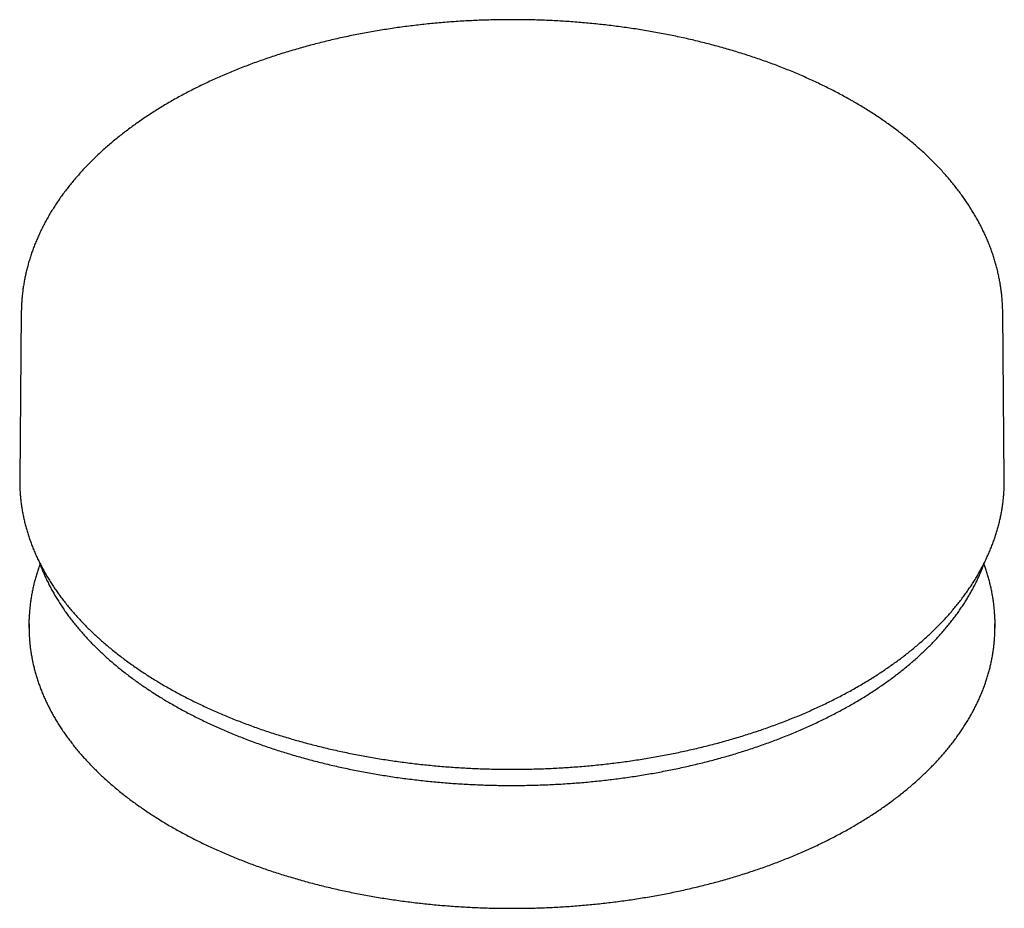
# Model space of a CAD drawing. Header units: millimetres. Extents: x 8 to 990, y 12 to 887.
# Tile 6 of 9: x 925 to 977, y 59 to 106. Entities that reach past the tile are written whole.
import ezdxf

# ---------------------------------------------------------------- set-up
doc = ezdxf.new("R2010")
doc.units = ezdxf.units.MM

msp = doc.modelspace()

# ---------------------------------------------------------------- linework, layer by layer
at = {"color": 7, "linetype": 'Continuous', "lineweight": 30}
for p, q in [((924.782, 90.079), (924.698, 81.234)), ((976.686, 81.234), (976.603, 90.079)), ((925.192, 73.617), (925.192, 73.432)), ((925.192, 73.432), (925.196, 73.193)), ((976.189, 73.196), (976.192, 73.432)), ((976.192, 73.432), (976.192, 73.617))]:
    msp.add_line(p, q, dxfattribs=at)
at = {"color": 7, "linetype": 'Continuous', "lineweight": 30, "flags": 128}
for points in [[(924.698, 81.234), (924.698, 81.151), (924.698, 81.084)], [(976.687, 81.095), (976.687, 81.151), (976.686, 81.234)], [(925.196, 73.382), (925.192, 73.617), (925.196, 73.855)], [(976.189, 73.854), (976.192, 73.617), (976.189, 73.382)]]:
    msp.add_lwpolyline(points, dxfattribs=at)
at = {"color": 7, "linetype": 'Continuous', "lineweight": 30}
for points, knots in [([(968.724, 101.206), (968.672, 101.236), (968.521, 101.322), (968.269, 101.463), (967.966, 101.627), (967.659, 101.788), (967.348, 101.945), (967.032, 102.1), (966.713, 102.252), (966.39, 102.401), (966.063, 102.546), (965.732, 102.689), (965.398, 102.828), (965.06, 102.964), (964.719, 103.096), (964.374, 103.226), (964.027, 103.352), (963.675, 103.474), (963.321, 103.594), (962.964, 103.71), (962.604, 103.822), (962.241, 103.932), (961.875, 104.037), (961.507, 104.14), (961.136, 104.238), (960.762, 104.334), (960.386, 104.426), (960.008, 104.514), (959.628, 104.599), (959.245, 104.68), (958.861, 104.757), (958.474, 104.831), (958.086, 104.902), (957.696, 104.968), (957.304, 105.031), (956.91, 105.091), (956.515, 105.147), (956.119, 105.199), (955.722, 105.247), (955.323, 105.292), (954.923, 105.333), (954.522, 105.37), (954.121, 105.404), (953.718, 105.434), (953.315, 105.46), (952.911, 105.482), (952.506, 105.501), (952.101, 105.516), (951.696, 105.527), (951.291, 105.534), (950.885, 105.538), (950.48, 105.538), (950.074, 105.534), (949.669, 105.526), (949.263, 105.515), (948.859, 105.5), (948.454, 105.481), (948.05, 105.459), (947.647, 105.432), (947.245, 105.402), (946.843, 105.368), (946.442, 105.331), (946.042, 105.29), (945.644, 105.245), (945.246, 105.196), (944.85, 105.144), (944.455, 105.088), (944.062, 105.028), (943.67, 104.965), (943.28, 104.898), (942.892, 104.828), (942.506, 104.754), (942.121, 104.676), (941.739, 104.595), (941.358, 104.51), (940.98, 104.421), (940.605, 104.329), (940.231, 104.234), (939.86, 104.135), (939.492, 104.032), (939.127, 103.927), (938.764, 103.817), (938.404, 103.704), (938.047, 103.588), (937.693, 103.469), (937.342, 103.346), (936.994, 103.22), (936.65, 103.09), (936.308, 102.957), (935.971, 102.821), (935.637, 102.682), (935.306, 102.539), (934.979, 102.394), (934.656, 102.245), (934.337, 102.093), (934.022, 101.938), (933.711, 101.78), (933.403, 101.619), (933.1, 101.455), (932.802, 101.288), (932.507, 101.118), (932.218, 100.945), (931.932, 100.769), (931.651, 100.59), (931.375, 100.409), (931.104, 100.225), (930.837, 100.038), (930.575, 99.848), (930.318, 99.656), (930.067, 99.461), (929.82, 99.264), (929.578, 99.064), (929.342, 98.862), (929.111, 98.657), (928.886, 98.45), (928.666, 98.241), (928.451, 98.03), (928.242, 97.816), (928.039, 97.6), (927.842, 97.383), (927.65, 97.163), (927.464, 96.941), (927.284, 96.718), (927.11, 96.493), (926.942, 96.266), (926.78, 96.037), (926.625, 95.807), (926.475, 95.575), (926.331, 95.342), (926.194, 95.108), (926.063, 94.872), (925.939, 94.635), (925.82, 94.397), (925.708, 94.158), (925.603, 93.918), (925.503, 93.677), (925.41, 93.435), (925.324, 93.193), (925.244, 92.95), (925.17, 92.706), (925.103, 92.462), (925.042, 92.217), (924.987, 91.972), (924.939, 91.726), (924.897, 91.48), (924.862, 91.234), (924.833, 90.987), (924.81, 90.741), (924.794, 90.494), (924.785, 90.273), (924.783, 90.134), (924.783, 90.078)], [0, 0, 0, 0, 0.003606, 0.010416, 0.017226, 0.024034, 0.030842, 0.037649, 0.044454, 0.051258, 0.058062, 0.064863, 0.071664, 0.078463, 0.08526, 0.092057, 0.098851, 0.105644, 0.112436, 0.119226, 0.126015, 0.132802, 0.139588, 0.146373, 0.153156, 0.159938, 0.166718, 0.173498, 0.180276, 0.187053, 0.193828, 0.200603, 0.207377, 0.21415, 0.220921, 0.227692, 0.234462, 0.241231, 0.248, 0.254768, 0.261535, 0.268302, 0.275068, 0.281833, 0.288599, 0.295363, 0.302128, 0.308892, 0.315656, 0.32242, 0.329184, 0.335948, 0.342712, 0.349476, 0.35624, 0.363004, 0.369768, 0.376533, 0.383298, 0.390064, 0.396829, 0.403596, 0.410363, 0.41713, 0.423898, 0.430667, 0.437437, 0.444207, 0.450979, 0.457751, 0.464524, 0.471298, 0.478074, 0.48485, 0.491628, 0.498406, 0.505186, 0.511968, 0.518751, 0.525535, 0.53232, 0.539107, 0.545896, 0.552686, 0.559477, 0.56627, 0.573065, 0.579861, 0.586659, 0.593458, 0.600259, 0.607062, 0.613866, 0.620671, 0.627478, 0.634287, 0.641096, 0.647907, 0.654719, 0.661532, 0.668346, 0.67516, 0.681975, 0.68879, 0.695606, 0.702421, 0.709235, 0.716049, 0.722862, 0.729673, 0.736482, 0.743289, 0.750093, 0.756893, 0.76369, 0.770483, 0.777271, 0.784053, 0.790829, 0.797599, 0.804361, 0.811116, 0.817861, 0.824598, 0.831324, 0.83804, 0.844745, 0.851439, 0.85812, 0.864789, 0.871445, 0.878088, 0.884718, 0.891334, 0.897936, 0.904524, 0.911099, 0.917661, 0.92421, 0.930746, 0.93727, 0.943783, 0.950285, 0.956778, 0.963261, 0.969736, 0.976204, 0.982666, 0.989124, 0.995577, 1, 1, 1, 1]), ([(976.602, 90.077), (976.602, 90.101), (976.602, 90.207), (976.595, 90.396), (976.582, 90.642), (976.562, 90.889), (976.535, 91.135), (976.502, 91.38), (976.463, 91.626), (976.418, 91.871), (976.366, 92.116), (976.308, 92.36), (976.244, 92.603), (976.173, 92.846), (976.096, 93.089), (976.012, 93.331), (975.923, 93.571), (975.827, 93.812), (975.724, 94.051), (975.616, 94.289), (975.501, 94.526), (975.38, 94.763), (975.252, 94.998), (975.119, 95.232), (974.979, 95.464), (974.833, 95.696), (974.681, 95.925), (974.522, 96.154), (974.358, 96.381), (974.188, 96.606), (974.012, 96.829), (973.829, 97.051), (973.641, 97.271), (973.447, 97.489), (973.248, 97.705), (973.042, 97.919), (972.831, 98.131), (972.615, 98.341), (972.393, 98.549), (972.165, 98.754), (971.932, 98.957), (971.694, 99.158), (971.45, 99.356), (971.202, 99.552), (970.948, 99.745), (970.689, 99.936), (970.425, 100.124), (970.157, 100.31), (969.883, 100.492), (969.605, 100.672), (969.322, 100.85), (969.04, 101.021), (968.84, 101.139), (968.735, 101.199), (968.724, 101.206)], [0, 0, 0, 0, 0.005579, 0.02482, 0.044061, 0.063308, 0.082563, 0.10183, 0.121112, 0.140413, 0.159736, 0.179083, 0.198458, 0.217863, 0.2373, 0.256771, 0.276277, 0.295821, 0.315404, 0.335025, 0.354686, 0.374388, 0.394129, 0.41391, 0.43373, 0.453588, 0.473484, 0.493416, 0.513383, 0.533384, 0.553416, 0.573479, 0.59357, 0.613688, 0.63383, 0.653995, 0.674181, 0.694387, 0.714609, 0.734848, 0.7551, 0.775365, 0.79564, 0.815925, 0.836218, 0.856517, 0.876822, 0.897131, 0.917444, 0.937759, 0.958075, 0.978392, 0.997646, 1, 1, 1, 1]), ([(924.699, 81.078), (924.699, 81.057), (924.698, 80.956), (924.705, 80.775), (924.717, 80.536), (924.737, 80.297), (924.763, 80.059), (924.795, 79.82), (924.833, 79.582), (924.878, 79.344), (924.929, 79.107), (924.987, 78.87), (925.051, 78.634), (925.121, 78.398), (925.197, 78.163), (925.28, 77.929), (925.369, 77.695), (925.464, 77.462), (925.565, 77.23), (925.673, 76.999), (925.787, 76.769), (925.907, 76.54), (926.033, 76.312), (926.165, 76.086), (926.303, 75.86), (926.447, 75.636), (926.598, 75.413), (926.754, 75.192), (926.916, 74.972), (927.085, 74.754), (927.259, 74.537), (927.438, 74.322), (927.624, 74.109), (927.815, 73.897), (928.012, 73.687), (928.215, 73.48), (928.423, 73.274), (928.637, 73.07), (928.856, 72.868), (929.08, 72.668), (929.31, 72.47), (929.545, 72.275), (929.785, 72.081), (930.03, 71.89), (930.281, 71.702), (930.536, 71.516), (930.797, 71.332), (931.062, 71.15), (931.332, 70.971), (931.607, 70.795), (931.886, 70.621), (932.17, 70.45), (932.459, 70.282), (932.752, 70.116), (933.049, 69.953), (933.351, 69.793), (933.657, 69.636), (933.967, 69.481), (934.281, 69.33), (934.599, 69.181), (934.921, 69.035), (935.247, 68.893), (935.577, 68.753), (935.91, 68.616), (936.247, 68.483), (936.587, 68.353), (936.931, 68.225), (937.278, 68.101), (937.629, 67.98), (937.982, 67.863), (938.339, 67.748), (938.698, 67.637), (939.061, 67.53), (939.426, 67.425), (939.794, 67.324), (940.165, 67.226), (940.538, 67.132), (940.914, 67.041), (941.292, 66.954), (941.673, 66.87), (942.055, 66.79), (942.44, 66.713), (942.827, 66.639), (943.215, 66.569), (943.606, 66.503), (943.998, 66.44), (944.391, 66.381), (944.787, 66.325), (945.183, 66.274), (945.581, 66.225), (945.981, 66.18), (946.381, 66.139), (946.782, 66.102), (947.185, 66.068), (947.588, 66.038), (947.992, 66.012), (948.397, 65.989), (948.802, 65.97), (949.207, 65.955), (949.613, 65.943), (950.02, 65.935), (950.426, 65.931), (950.833, 65.93), (951.239, 65.933), (951.645, 65.94), (952.051, 65.951), (952.457, 65.965), (952.863, 65.983), (953.267, 66.004), (953.671, 66.03), (954.075, 66.058), (954.478, 66.091), (954.879, 66.127), (955.28, 66.167), (955.68, 66.211), (956.078, 66.258), (956.475, 66.309), (956.871, 66.363), (957.265, 66.422), (957.658, 66.483), (958.049, 66.548), (958.438, 66.617), (958.825, 66.689), (959.21, 66.765), (959.593, 66.845), (959.974, 66.928), (960.353, 67.014), (960.73, 67.104), (961.104, 67.197), (961.475, 67.293), (961.844, 67.393), (962.21, 67.497), (962.574, 67.604), (962.934, 67.714), (963.292, 67.827), (963.647, 67.944), (963.998, 68.063), (964.346, 68.186), (964.691, 68.313), (965.032, 68.442), (965.37, 68.575), (965.705, 68.71), (966.036, 68.849), (966.363, 68.991), (966.686, 69.136), (967.005, 69.283), (967.321, 69.434), (967.632, 69.588), (967.939, 69.744), (968.242, 69.903), (968.541, 70.065), (968.835, 70.23), (969.125, 70.398), (969.411, 70.568), (969.692, 70.741), (969.968, 70.917), (970.24, 71.095), (970.506, 71.275), (970.768, 71.459), (971.026, 71.644), (971.278, 71.832), (971.525, 72.023), (971.767, 72.215), (972.003, 72.41), (972.235, 72.607), (972.461, 72.807), (972.682, 73.008), (972.897, 73.212), (973.107, 73.417), (973.312, 73.625), (973.511, 73.834), (973.704, 74.045), (973.891, 74.258), (974.073, 74.473), (974.249, 74.69), (974.419, 74.908), (974.583, 75.128), (974.742, 75.349), (974.894, 75.572), (975.04, 75.796), (975.181, 76.021), (975.315, 76.248), (975.443, 76.476), (975.565, 76.705), (975.681, 76.935), (975.79, 77.166), (975.894, 77.398), (975.991, 77.631), (976.081, 77.865), (976.166, 78.1), (976.244, 78.335), (976.316, 78.571), (976.382, 78.808), (976.441, 79.045), (976.494, 79.282), (976.54, 79.52), (976.58, 79.758), (976.614, 79.997), (976.642, 80.236), (976.663, 80.475), (976.677, 80.714), (976.685, 80.919), (976.686, 81.044), (976.686, 81.09)], [0, 0, 0, 0, 0.001312, 0.006236, 0.011161, 0.016086, 0.021011, 0.025939, 0.030868, 0.035799, 0.040732, 0.045669, 0.050608, 0.05555, 0.060497, 0.065446, 0.0704, 0.075358, 0.080319, 0.085285, 0.090254, 0.095228, 0.100206, 0.105187, 0.110172, 0.115161, 0.120154, 0.125149, 0.130148, 0.13515, 0.140155, 0.145162, 0.150172, 0.155184, 0.160198, 0.165214, 0.170231, 0.175251, 0.180271, 0.185293, 0.190316, 0.19534, 0.200365, 0.20539, 0.210416, 0.215442, 0.220469, 0.225496, 0.230523, 0.235551, 0.240578, 0.245606, 0.250633, 0.25566, 0.260687, 0.265714, 0.27074, 0.275766, 0.280792, 0.285818, 0.290843, 0.295868, 0.300892, 0.305917, 0.31094, 0.315964, 0.320987, 0.326009, 0.331031, 0.336053, 0.341075, 0.346096, 0.351116, 0.356137, 0.361157, 0.366176, 0.371195, 0.376214, 0.381233, 0.386251, 0.391269, 0.396287, 0.401304, 0.406321, 0.411338, 0.416355, 0.421371, 0.426387, 0.431403, 0.436419, 0.441434, 0.44645, 0.451465, 0.45648, 0.461495, 0.46651, 0.471525, 0.47654, 0.481554, 0.486569, 0.491584, 0.496598, 0.501613, 0.506627, 0.511642, 0.516656, 0.521671, 0.526686, 0.531701, 0.536715, 0.54173, 0.546745, 0.55176, 0.556776, 0.561791, 0.566807, 0.571823, 0.576839, 0.581855, 0.586871, 0.591888, 0.596905, 0.601922, 0.606939, 0.611957, 0.616975, 0.621993, 0.627012, 0.632031, 0.63705, 0.64207, 0.64709, 0.65211, 0.657131, 0.662152, 0.667174, 0.672196, 0.677218, 0.682241, 0.687264, 0.692288, 0.697312, 0.702336, 0.707361, 0.712386, 0.717412, 0.722438, 0.727464, 0.732491, 0.737518, 0.742546, 0.747573, 0.752601, 0.75763, 0.762658, 0.767686, 0.772715, 0.777744, 0.782772, 0.787801, 0.792829, 0.797857, 0.802884, 0.807911, 0.812937, 0.817963, 0.822987, 0.828011, 0.833034, 0.838055, 0.843074, 0.848093, 0.853109, 0.858123, 0.863135, 0.868145, 0.873152, 0.878156, 0.883157, 0.888155, 0.89315, 0.898142, 0.903129, 0.908113, 0.913093, 0.918069, 0.923042, 0.92801, 0.932973, 0.937933, 0.942889, 0.947841, 0.952789, 0.957734, 0.962675, 0.967612, 0.972547, 0.97748, 0.98241, 0.987338, 0.992264, 0.997189, 1, 1, 1, 1]), ([(925.771, 76.769), (925.751, 76.714), (925.702, 76.582), (925.632, 76.372), (925.56, 76.14), (925.495, 75.908), (925.436, 75.675), (925.383, 75.441), (925.337, 75.207), (925.297, 74.973), (925.264, 74.739), (925.236, 74.504), (925.216, 74.269), (925.202, 74.054), (925.198, 73.918), (925.196, 73.86)], [0, 0, 0, 0, 0.058109, 0.138533, 0.218916, 0.29926, 0.379566, 0.459836, 0.540072, 0.620278, 0.700455, 0.780609, 0.860742, 0.940859, 1, 1, 1, 1]), ([(925.728, 76.891), (925.743, 76.848), (925.785, 76.729), (925.861, 76.534), (925.956, 76.305), (926.057, 76.077), (926.164, 75.85), (926.278, 75.624), (926.397, 75.4), (926.523, 75.176), (926.655, 74.953), (926.793, 74.732), (926.936, 74.512), (927.086, 74.293), (927.242, 74.076), (927.404, 73.86), (927.571, 73.646), (927.744, 73.433), (927.924, 73.222), (928.108, 73.013), (928.299, 72.806), (928.495, 72.6), (928.697, 72.396), (928.904, 72.194), (929.117, 71.994), (929.335, 71.796), (929.558, 71.6), (929.787, 71.406), (930.021, 71.215), (930.26, 71.025), (930.504, 70.838), (930.753, 70.653), (931.008, 70.471), (931.267, 70.291), (931.531, 70.113), (931.799, 69.938), (932.073, 69.765), (932.351, 69.595), (932.634, 69.428), (932.921, 69.263), (933.213, 69.101), (933.509, 68.942), (933.809, 68.785), (934.113, 68.631), (934.422, 68.48), (934.734, 68.332), (935.051, 68.187), (935.371, 68.045), (935.696, 67.905), (936.024, 67.769), (936.355, 67.636), (936.691, 67.506), (937.029, 67.379), (937.371, 67.255), (937.717, 67.134), (938.065, 67.017), (938.417, 66.903), (938.772, 66.792), (939.129, 66.684), (939.49, 66.58), (939.853, 66.478), (940.219, 66.381), (940.588, 66.286), (940.959, 66.195), (941.333, 66.108), (941.708, 66.024), (942.087, 65.943), (942.467, 65.866), (942.849, 65.792), (943.233, 65.722), (943.619, 65.656), (944.007, 65.593), (944.397, 65.533), (944.788, 65.477), (945.18, 65.425), (945.574, 65.376), (945.969, 65.331), (946.366, 65.29), (946.763, 65.252), (947.161, 65.218), (947.561, 65.187), (947.961, 65.16), (948.361, 65.137), (948.762, 65.118), (949.164, 65.102), (949.566, 65.09), (949.969, 65.081), (950.371, 65.076), (950.774, 65.075), (951.177, 65.078), (951.579, 65.084), (951.981, 65.094), (952.383, 65.108), (952.785, 65.125), (953.186, 65.146), (953.586, 65.171), (953.986, 65.199), (954.385, 65.231), (954.783, 65.267), (955.18, 65.306), (955.576, 65.349), (955.97, 65.395), (956.364, 65.446), (956.756, 65.499), (957.146, 65.557), (957.535, 65.618), (957.922, 65.682), (958.307, 65.75), (958.691, 65.822), (959.072, 65.897), (959.451, 65.975), (959.829, 66.057), (960.204, 66.143), (960.576, 66.232), (960.946, 66.324), (961.314, 66.42), (961.679, 66.519), (962.041, 66.621), (962.401, 66.727), (962.757, 66.836), (963.111, 66.949), (963.461, 67.064), (963.808, 67.183), (964.152, 67.305), (964.493, 67.43), (964.83, 67.558), (965.164, 67.69), (965.494, 67.824), (965.821, 67.961), (966.143, 68.102), (966.462, 68.245), (966.777, 68.392), (967.088, 68.541), (967.395, 68.693), (967.698, 68.848), (967.996, 69.006), (968.291, 69.166), (968.581, 69.329), (968.866, 69.495), (969.147, 69.664), (969.423, 69.835), (969.695, 70.009), (969.962, 70.185), (970.224, 70.364), (970.481, 70.545), (970.733, 70.728), (970.981, 70.914), (971.223, 71.102), (971.46, 71.293), (971.692, 71.485), (971.918, 71.68), (972.14, 71.877), (972.356, 72.076), (972.566, 72.276), (972.771, 72.479), (972.971, 72.684), (973.165, 72.891), (973.353, 73.099), (973.536, 73.309), (973.712, 73.521), (973.884, 73.735), (974.049, 73.95), (974.208, 74.166), (974.362, 74.384), (974.509, 74.604), (974.651, 74.825), (974.786, 75.047), (974.915, 75.27), (975.039, 75.494), (975.156, 75.72), (975.267, 75.947), (975.372, 76.174), (975.47, 76.403), (975.562, 76.632), (975.625, 76.795), (975.654, 76.882), (975.658, 76.892)], [0, 0, 0, 0, 0.003167, 0.008916, 0.014667, 0.020421, 0.026179, 0.031939, 0.037702, 0.043468, 0.049237, 0.055008, 0.060782, 0.066559, 0.072338, 0.078119, 0.083902, 0.089688, 0.095475, 0.101264, 0.107054, 0.112846, 0.118639, 0.124433, 0.130228, 0.136024, 0.141821, 0.147619, 0.153417, 0.159216, 0.165015, 0.170815, 0.176615, 0.182415, 0.188215, 0.194016, 0.199816, 0.205616, 0.211417, 0.217217, 0.223017, 0.228817, 0.234617, 0.240417, 0.246216, 0.252015, 0.257814, 0.263613, 0.269411, 0.275209, 0.281007, 0.286805, 0.292602, 0.298399, 0.304196, 0.309992, 0.315789, 0.321585, 0.32738, 0.333176, 0.338971, 0.344766, 0.35056, 0.356355, 0.362149, 0.367943, 0.373737, 0.37953, 0.385323, 0.391117, 0.396909, 0.402702, 0.408495, 0.414287, 0.42008, 0.425872, 0.431664, 0.437456, 0.443247, 0.449039, 0.454831, 0.460622, 0.466414, 0.472205, 0.477997, 0.483788, 0.489579, 0.495371, 0.501162, 0.506953, 0.512744, 0.518536, 0.524327, 0.530118, 0.53591, 0.541701, 0.547493, 0.553284, 0.559076, 0.564868, 0.57066, 0.576452, 0.582244, 0.588036, 0.593828, 0.599621, 0.605414, 0.611207, 0.617, 0.622793, 0.628587, 0.63438, 0.640174, 0.645968, 0.651763, 0.657557, 0.663352, 0.669147, 0.674943, 0.680738, 0.686534, 0.692331, 0.698127, 0.703924, 0.709721, 0.715518, 0.721316, 0.727114, 0.732912, 0.738711, 0.74451, 0.750309, 0.756109, 0.761908, 0.767708, 0.773508, 0.779309, 0.785109, 0.79091, 0.796711, 0.802512, 0.808314, 0.814115, 0.819916, 0.825717, 0.831518, 0.837319, 0.84312, 0.84892, 0.854721, 0.86052, 0.866319, 0.872118, 0.877915, 0.883712, 0.889508, 0.895303, 0.901096, 0.906889, 0.912679, 0.918469, 0.924256, 0.930042, 0.935825, 0.941606, 0.947385, 0.953162, 0.958936, 0.964708, 0.970476, 0.976242, 0.982005, 0.987765, 0.993522, 0.999275, 1, 1, 1, 1]), ([(976.188, 73.86), (976.187, 73.904), (976.184, 74.026), (976.172, 74.227), (976.152, 74.462), (976.126, 74.696), (976.094, 74.931), (976.055, 75.165), (976.01, 75.399), (975.959, 75.632), (975.901, 75.865), (975.837, 76.097), (975.767, 76.329), (975.693, 76.553), (975.639, 76.7), (975.613, 76.771)], [0, 0, 0, 0, 0.044851, 0.124897, 0.20495, 0.285012, 0.36509, 0.445186, 0.525304, 0.605449, 0.685623, 0.76583, 0.846071, 0.926349, 1, 1, 1, 1]), ([(925.197, 73.187), (925.198, 73.144), (925.201, 73.022), (925.213, 72.822), (925.232, 72.587), (925.258, 72.352), (925.291, 72.118), (925.329, 71.884), (925.374, 71.65), (925.426, 71.417), (925.483, 71.184), (925.547, 70.952), (925.618, 70.72), (925.694, 70.489), (925.777, 70.259), (925.866, 70.029), (925.961, 69.8), (926.063, 69.572), (926.171, 69.346), (926.284, 69.12), (926.404, 68.895), (926.53, 68.671), (926.663, 68.449), (926.801, 68.228), (926.945, 68.008), (927.095, 67.789), (927.251, 67.572), (927.413, 67.356), (927.581, 67.142), (927.755, 66.93), (927.934, 66.719), (928.119, 66.509), (928.31, 66.302), (928.507, 66.096), (928.709, 65.893), (928.916, 65.691), (929.129, 65.491), (929.348, 65.293), (929.571, 65.097), (929.8, 64.904), (930.034, 64.712), (930.274, 64.523), (930.518, 64.336), (930.768, 64.151), (931.023, 63.969), (931.282, 63.789), (931.546, 63.611), (931.815, 63.436), (932.089, 63.264), (932.367, 63.094), (932.65, 62.927), (932.938, 62.762), (933.23, 62.6), (933.526, 62.441), (933.826, 62.284), (934.131, 62.131), (934.44, 61.98), (934.753, 61.832), (935.07, 61.687), (935.39, 61.545), (935.715, 61.406), (936.043, 61.27), (936.375, 61.137), (936.71, 61.007), (937.049, 60.88), (937.391, 60.756), (937.737, 60.636), (938.086, 60.519), (938.437, 60.405), (938.792, 60.294), (939.15, 60.186), (939.511, 60.082), (939.875, 59.981), (940.241, 59.884), (940.61, 59.789), (940.981, 59.699), (941.354, 59.611), (941.731, 59.527), (942.109, 59.447), (942.489, 59.37), (942.871, 59.297), (943.256, 59.227), (943.642, 59.16), (944.03, 59.097), (944.419, 59.038), (944.811, 58.983), (945.203, 58.93), (945.597, 58.882), (945.992, 58.837), (946.389, 58.796), (946.786, 58.758), (947.185, 58.724), (947.584, 58.694), (947.984, 58.667), (948.385, 58.644), (948.786, 58.625), (949.188, 58.609), (949.59, 58.597), (949.992, 58.589), (950.36, 58.585), (950.593, 58.584), (950.692, 58.584)], [0, 0, 0, 0, 0.005577, 0.01565, 0.025724, 0.0358, 0.045877, 0.055957, 0.06604, 0.076126, 0.086215, 0.096309, 0.106407, 0.11651, 0.126617, 0.13673, 0.146847, 0.15697, 0.167098, 0.177232, 0.18737, 0.197513, 0.207662, 0.217815, 0.227973, 0.238135, 0.248301, 0.258471, 0.268645, 0.278822, 0.289002, 0.299186, 0.309372, 0.319561, 0.329751, 0.339944, 0.350139, 0.360335, 0.370533, 0.380732, 0.390932, 0.401133, 0.411335, 0.421537, 0.43174, 0.441943, 0.452146, 0.46235, 0.472554, 0.482757, 0.492961, 0.503164, 0.513368, 0.523571, 0.533773, 0.543976, 0.554177, 0.564379, 0.57458, 0.584781, 0.594981, 0.605181, 0.61538, 0.625578, 0.635777, 0.645974, 0.656172, 0.666368, 0.676565, 0.686761, 0.696956, 0.707151, 0.717345, 0.727539, 0.737733, 0.747926, 0.758118, 0.768311, 0.778503, 0.788694, 0.798885, 0.809076, 0.819267, 0.829457, 0.839647, 0.849837, 0.860026, 0.870215, 0.880404, 0.890593, 0.900781, 0.91097, 0.921158, 0.931346, 0.941534, 0.951722, 0.96191, 0.972097, 0.982285, 0.992473, 1, 1, 1, 1]), ([(950.692, 58.584), (950.763, 58.584), (950.968, 58.585), (951.307, 58.588), (951.709, 58.595), (952.112, 58.607), (952.514, 58.621), (952.915, 58.64), (953.316, 58.662), (953.716, 58.688), (954.115, 58.717), (954.514, 58.751), (954.912, 58.788), (955.308, 58.828), (955.704, 58.872), (956.098, 58.92), (956.491, 58.971), (956.882, 59.026), (957.272, 59.085), (957.66, 59.147), (958.047, 59.212), (958.432, 59.282), (958.814, 59.354), (959.195, 59.43), (959.574, 59.51), (959.95, 59.593), (960.325, 59.68), (960.696, 59.77), (961.066, 59.863), (961.432, 59.96), (961.797, 60.06), (962.158, 60.164), (962.516, 60.271), (962.872, 60.381), (963.224, 60.494), (963.574, 60.611), (963.92, 60.731), (964.263, 60.854), (964.603, 60.98), (964.939, 61.109), (965.271, 61.241), (965.6, 61.377), (965.926, 61.515), (966.247, 61.657), (966.565, 61.801), (966.878, 61.948), (967.188, 62.098), (967.494, 62.251), (967.795, 62.407), (968.092, 62.566), (968.385, 62.727), (968.674, 62.891), (968.957, 63.058), (969.237, 63.228), (969.512, 63.4), (969.782, 63.574), (970.047, 63.751), (970.308, 63.931), (970.563, 64.112), (970.814, 64.297), (971.06, 64.483), (971.3, 64.672), (971.536, 64.863), (971.766, 65.056), (971.991, 65.252), (972.21, 65.449), (972.424, 65.649), (972.633, 65.851), (972.837, 66.054), (973.034, 66.259), (973.226, 66.467), (973.413, 66.676), (973.594, 66.886), (973.769, 67.099), (973.938, 67.313), (974.101, 67.528), (974.258, 67.745), (974.41, 67.964), (974.556, 68.184), (974.695, 68.405), (974.829, 68.627), (974.956, 68.851), (975.077, 69.076), (975.192, 69.302), (975.301, 69.529), (975.404, 69.757), (975.501, 69.985), (975.591, 70.215), (975.675, 70.446), (975.753, 70.677), (975.825, 70.908), (975.89, 71.141), (975.949, 71.374), (976.001, 71.607), (976.047, 71.841), (976.087, 72.075), (976.121, 72.31), (976.148, 72.545), (976.169, 72.78), (976.183, 72.995), (976.187, 73.132), (976.188, 73.19)], [0, 0, 0, 0, 0.005367, 0.015553, 0.02574, 0.035926, 0.046112, 0.056299, 0.066485, 0.076672, 0.086859, 0.097046, 0.107233, 0.11742, 0.127607, 0.137795, 0.147983, 0.158171, 0.168359, 0.178548, 0.188737, 0.198926, 0.209116, 0.219306, 0.229496, 0.239687, 0.249878, 0.260069, 0.270261, 0.280453, 0.290646, 0.300839, 0.311033, 0.321227, 0.331422, 0.341617, 0.351813, 0.362009, 0.372205, 0.382403, 0.3926, 0.402799, 0.412998, 0.423197, 0.433397, 0.443597, 0.453798, 0.463999, 0.474201, 0.484403, 0.494605, 0.504808, 0.515011, 0.525215, 0.535418, 0.545622, 0.555826, 0.56603, 0.576234, 0.586437, 0.59664, 0.606843, 0.617045, 0.627247, 0.637447, 0.647647, 0.657845, 0.668042, 0.678238, 0.688432, 0.698623, 0.708813, 0.719, 0.729185, 0.739366, 0.749545, 0.75972, 0.769891, 0.780059, 0.790222, 0.800381, 0.810536, 0.820686, 0.83083, 0.84097, 0.851105, 0.861234, 0.871358, 0.881477, 0.891591, 0.901699, 0.911802, 0.921901, 0.931995, 0.942085, 0.952171, 0.962254, 0.972333, 0.98241, 0.992485, 1, 1, 1, 1])]:
    msp.add_open_spline(points, degree=3, knots=knots, dxfattribs=at)

doc.saveas('drawing.dxf')
